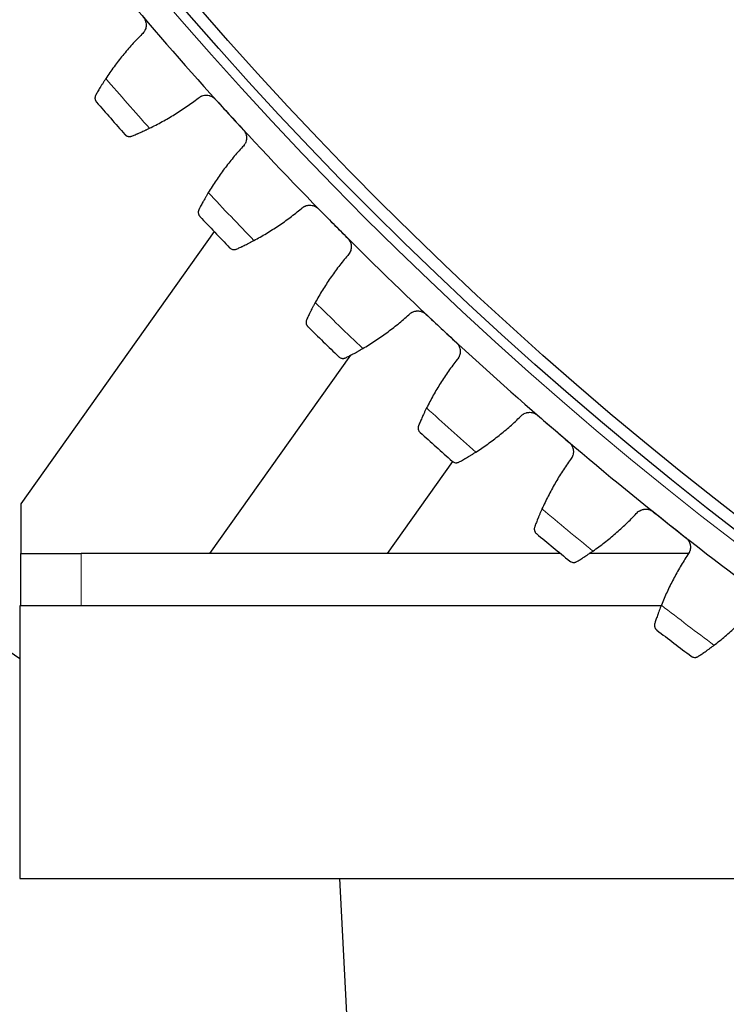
# Model space of a CAD drawing. Header units: inches. Extents: x 0 to 20790, y -12 to 14700.
# Tile 205 of 256: x 9545 to 9662, y 4053 to 4216. Entities that reach past the tile are written whole.
import ezdxf

# ---------------------------------------------------------------- set-up
doc = ezdxf.new("R2010")
doc.units = ezdxf.units.IN
doc.layers.add('1', color=7, linetype='Continuous', true_color=0xffffff)
doc.layers.add('254', color=7, linetype='Continuous', true_color=0xffffff)
doc.styles.add('latin_extended', font='simplex.shx')
doc.dimstyles.get("Standard").update_dxf_attribs({"dimtxt": 0.18, "dimasz": 0.18, "dimexe": 0.18, "dimexo": 0.0625, "dimgap": 0.09, "dimtad": 0, "dimtih": 1, "dimtoh": 1, "dimdec": 4, "dimzin": 0, "dimdsep": 46, "dimtxsty": 'Standard', "dimcen": 0.09, "dimadec": 0, "dimazin": 0, "dimtfac": 1, "dimtdec": 4, "dimtofl": 0, "dimtmove": 0, "dimatfit": 3, "dimfxl": 1, "dimtolj": 1, "dimtzin": 0, "dimarcsym": 0})

# ---------------------------------------------------------------- blocks, each defined once
blk = doc.blocks.new('_U9')
at = {"layer": '254', "color": 3, "linetype": 'Continuous', "lineweight": 13, "transparency": 16777216}
for p, q in [((10531.31, 4061.3), (10531.31, 3080.8)), ((9545.31, 4038.8), (9545.31, 3080.8)), ((9667.81, 3115.8), (10408.81, 3115.8))]:
    blk.add_line(p, q, dxfattribs=at)
at = {"layer": '254', "color": 3, "transparency": 16777216}
for points in [[(9667.81, 3136.21), (9667.81, 3095.38), (9545.31, 3115.8)], [(10408.81, 3095.38), (10408.81, 3136.21), (10531.31, 3115.8)]]:
    blk.add_solid(points, dxfattribs=at)
at = {"layer": 'Defpoints', "color": 0, "transparency": 16777216}
for p in [(10531.31, 4096.3), (9545.31, 4073.8), (10531.31, 3115.8)]:
    blk.add_point(p, dxfattribs=at)
at = {"layer": '254', "color": 2, "lineweight": 13, "transparency": 16777216, "insert": (9883.73, 3299.55), "char_height": 122.5, "attachment_point": 1, "style": 'latin_extended'}
blk.add_mtext('\\A1;986', dxfattribs=at)
blk = doc.blocks.new('_U13')
at = {"layer": '254', "color": 3, "linetype": 'Continuous', "lineweight": 13, "transparency": 16777216}
for p, q in [((10003.31, 4618.8), (8608.64, 4618.8)), ((8643.64, 4496.3), (8643.64, 3588.3)), ((9718.16, 3465.8), (8608.64, 3465.8))]:
    blk.add_line(p, q, dxfattribs=at)
at = {"layer": '254', "color": 3, "transparency": 16777216}
for points in [[(8664.06, 4496.3), (8623.22, 4496.3), (8643.64, 4618.8)], [(8623.22, 3588.3), (8664.06, 3588.3), (8643.64, 3465.8)]]:
    blk.add_solid(points, dxfattribs=at)
at = {"layer": 'Defpoints', "color": 0, "transparency": 16777216}
for p in [(10038.31, 4618.8), (8643.64, 3465.8), (9753.16, 3465.8)]:
    blk.add_point(p, dxfattribs=at)
at = {"layer": '254', "color": 2, "lineweight": 13, "transparency": 16777216, "insert": (8459.89, 3849.8), "char_height": 122.5, "attachment_point": 1, "rotation": 90, "style": 'latin_extended'}
blk.add_mtext('\\A1;1153', dxfattribs=at)

msp = doc.modelspace()

# ---------------------------------------------------------------- linework, layer by layer
at = {"layer": '1', "color": 2, "linetype": 'Continuous', "lineweight": 25}
for p, q in [((9577.409, 4180.545), (9545.47, 4135.602)), ((9599.898, 4160.146), (9576.646, 4127.428)), ((9605.957, 4127.428), (9616.768, 4142.621)), ((9545.47, 4135.602), (9545.47, 4127.406)), ((9545.47, 4127.406), (9555.47, 4127.406)), ((9545.47, 4118.796), (9545.47, 4127.406)), ((9634.546, 4127.406), (9555.47, 4127.406)), ((9605.957, 4127.428), (9576.646, 4127.428)), ((9634.515, 4127.428), (9605.957, 4127.428)), ((9655.647, 4127.406), (9639.27, 4127.406)), ((9655.654, 4127.428), (9639.3, 4127.428)), ((9545.311, 4110.059), (9532.358, 4118.795)), ((9651.135, 4118.796), (9545.31, 4118.796)), ((9545.31, 4118.796), (9545.31, 4073.796)), ((9545.31, 4073.796), (9713.284, 4073.796)), ((9598.06, 4073.796), (9625.971, 3539.229))]:
    msp.add_line(p, q, dxfattribs=at)
at = {"layer": '1', "color": 110, "linetype": 'Continuous', "lineweight": 13}
msp.add_line((9555.47, 4127.406), (9555.47, 4118.796), dxfattribs=at)
for radius in [616.6, 458.862]:
    msp.add_circle((10038.31, 4618.796), radius, dxfattribs=at)
at = {"layer": '1', "color": 2, "linetype": 'Continuous', "lineweight": 25}
for radius in [615, 613, 461, 460, 458.594]:
    msp.add_circle((10038.31, 4618.796), radius, dxfattribs=at)
for radius, start, end in [(621, 220.127389, 222.420382), (636, 220.95296, 221.594811), (621, 222.420382, 224.713376), (636, 223.245954, 223.887804), (621, 224.713376, 227.006369), (636, 225.538947, 226.180798), (621, 227.006369, 229.299363), (621, 229.299363, 231.592357), (636, 227.831941, 228.473792), (621, 231.592357, 233.88535), (636, 230.124935, 230.766785), (636, 232.417928, 233.059779)]:
    msp.add_arc((10038.31, 4618.796), radius, start, end, dxfattribs=at)
at = {"layer": '1', "color": 110, "linetype": 'Continuous', "lineweight": 13}
for start, end in [(220.779525, 221.768246), (223.072518, 224.06124), (225.365512, 226.354233), (227.658506, 228.647227), (229.951499, 230.94022), (232.244493, 233.233214)]:
    msp.add_arc((10038.31, 4618.796), 632.294, start, end, dxfattribs=at)
at = {"layer": '1', "color": 2, "linetype": 'Continuous', "lineweight": 25}
for points, knots in [([(9565.7, 4215.941), (9565.743, 4215.89), (9565.823, 4215.784), (9565.927, 4215.616), (9565.984, 4215.497), (9566.023, 4215.406), (9566.036, 4215.375), (9566.059, 4215.313), (9566.069, 4215.281), (9566.119, 4215.124), (9566.145, 4214.996), (9566.163, 4214.833), (9566.165, 4214.801), (9566.168, 4214.751), (9566.169, 4214.735), (9566.17, 4214.702), (9566.172, 4214.62), (9566.166, 4214.474), (9566.148, 4214.346), (9566.124, 4214.219), (9566.109, 4214.155), (9566.055, 4213.968), (9566.007, 4213.849), (9565.919, 4213.678), (9565.887, 4213.623), (9565.834, 4213.541), (9565.816, 4213.515), (9565.779, 4213.462), (9565.759, 4213.436), (9565.66, 4213.31), (9565.571, 4213.218), (9565.473, 4213.134)], [0, 0, 0, 0, 0.0625, 0.125, 0.1875, 0.1875, 0.21875, 0.21875, 0.25, 0.25, 0.375, 0.375, 0.40625, 0.40625, 0.421875, 0.421875, 0.4375, 0.5, 0.5625, 0.5625, 0.625, 0.625, 0.75, 0.75, 0.8125, 0.8125, 0.84375, 0.84375, 0.875, 0.875, 1, 1, 1, 1]), ([(9559.519, 4205.814), (9559.428, 4205.675), (9559.34, 4205.54), (9559.168, 4205.272), (9559.001, 4205.01), (9558.844, 4204.756), (9558.729, 4204.57), (9558.692, 4204.508), (9558.636, 4204.417), (9558.618, 4204.387), (9558.582, 4204.327), (9558.564, 4204.297), (9558.475, 4204.15), (9558.341, 4203.924), (9558.219, 4203.717), (9558.104, 4203.518), (9558.049, 4203.424), (9557.985, 4203.312), (9557.973, 4203.29), (9557.948, 4203.246), (9557.912, 4203.182), (9557.878, 4203.122), (9557.856, 4203.083)], [0, 0, 0, 0, 0.125, 0.125, 0.25, 0.375, 0.375, 0.4375, 0.4375, 0.46875, 0.46875, 0.5, 0.5, 0.625, 0.75, 0.75, 0.875, 0.875, 0.90625, 0.90625, 0.9375, 1, 1, 1, 1]), ([(9557.856, 4203.083), (9557.826, 4203.03), (9557.802, 4202.977), (9557.765, 4202.87), (9557.752, 4202.817), (9557.733, 4202.712), (9557.728, 4202.66), (9557.727, 4202.557), (9557.73, 4202.506), (9557.744, 4202.406), (9557.754, 4202.358), (9557.782, 4202.265), (9557.799, 4202.219), (9557.838, 4202.132), (9557.861, 4202.091), (9557.9, 4202.031), (9557.92, 4202.002), (9557.946, 4201.969), (9557.959, 4201.953), (9557.965, 4201.946), (9557.968, 4201.942), (9557.97, 4201.939), (9557.972, 4201.937)], [0, 0, 0, 0, 0.125, 0.125, 0.25, 0.25, 0.375, 0.375, 0.5, 0.5, 0.625, 0.625, 0.75, 0.75, 0.875, 0.875, 0.9375, 0.96875, 0.984375, 0.9921875, 0.9921875, 1, 1, 1, 1]), ([(9574.747, 4202.568), (9574.843, 4202.654), (9574.946, 4202.73), (9575.11, 4202.828), (9575.166, 4202.858), (9575.253, 4202.899), (9575.283, 4202.913), (9575.342, 4202.937), (9575.373, 4202.949), (9575.524, 4203.004), (9575.648, 4203.036), (9575.839, 4203.066), (9575.904, 4203.073), (9576.001, 4203.078), (9576.034, 4203.079), (9576.099, 4203.08), (9576.132, 4203.079), (9576.294, 4203.073), (9576.423, 4203.055), (9576.582, 4203.017), (9576.613, 4203.008), (9576.677, 4202.99), (9576.708, 4202.98), (9576.802, 4202.947), (9576.863, 4202.923), (9577.041, 4202.84), (9577.155, 4202.774), (9577.289, 4202.676), (9577.316, 4202.655), (9577.368, 4202.613), (9577.393, 4202.592), (9577.467, 4202.525), (9577.515, 4202.478), (9577.56, 4202.429)], [0, 0, 0, 0, 0.125, 0.125, 0.1875, 0.1875, 0.21875, 0.21875, 0.25, 0.25, 0.375, 0.375, 0.4375, 0.4375, 0.46875, 0.46875, 0.5, 0.5, 0.625, 0.625, 0.65625, 0.65625, 0.6875, 0.6875, 0.75, 0.75, 0.875, 0.875, 0.90625, 0.90625, 0.9375, 0.9375, 1, 1, 1, 1]), ([(9562.672, 4196.582), (9562.673, 4196.581), (9562.674, 4196.58), (9562.676, 4196.578), (9562.677, 4196.577), (9562.68, 4196.574), (9562.686, 4196.567), (9562.7, 4196.552), (9562.729, 4196.522), (9562.756, 4196.499), (9562.81, 4196.453), (9562.848, 4196.425), (9562.969, 4196.349), (9563.058, 4196.309), (9563.201, 4196.269), (9563.251, 4196.259), (9563.327, 4196.25), (9563.353, 4196.248), (9563.406, 4196.246), (9563.433, 4196.246), (9563.514, 4196.249), (9563.569, 4196.256), (9563.681, 4196.279), (9563.737, 4196.296), (9563.793, 4196.319)], [0, 0, 0, 0, 0.0039062, 0.0039062, 0.0078125, 0.0078125, 0.015625, 0.03125, 0.0625, 0.125, 0.125, 0.25, 0.25, 0.5, 0.5, 0.625, 0.625, 0.6875, 0.6875, 0.75, 0.75, 0.875, 0.875, 1, 1, 1, 1]), ([(9563.793, 4196.319), (9563.876, 4196.352), (9563.964, 4196.388), (9564.153, 4196.465), (9564.353, 4196.548), (9564.575, 4196.641), (9564.721, 4196.704), (9564.75, 4196.716), (9564.81, 4196.742), (9564.84, 4196.755), (9564.932, 4196.794), (9564.994, 4196.821), (9565.182, 4196.903), (9565.311, 4196.96), (9565.575, 4197.079), (9565.711, 4197.14), (9565.919, 4197.236), (9565.989, 4197.268), (9566.096, 4197.318), (9566.131, 4197.335), (9566.203, 4197.368), (9566.239, 4197.385), (9566.421, 4197.471), (9566.568, 4197.541), (9566.716, 4197.613)], [0, 0, 0, 0, 0.125, 0.125, 0.25, 0.375, 0.375, 0.40625, 0.40625, 0.4375, 0.4375, 0.5, 0.5, 0.625, 0.625, 0.75, 0.75, 0.8125, 0.8125, 0.84375, 0.84375, 0.875, 0.875, 1, 1, 1, 1]), ([(9582.196, 4197.355), (9582.242, 4197.305), (9582.326, 4197.203), (9582.436, 4197.039), (9582.499, 4196.923), (9582.541, 4196.833), (9582.555, 4196.802), (9582.58, 4196.741), (9582.592, 4196.71), (9582.647, 4196.555), (9582.679, 4196.428), (9582.703, 4196.266), (9582.707, 4196.234), (9582.712, 4196.185), (9582.713, 4196.168), (9582.716, 4196.135), (9582.721, 4196.054), (9582.721, 4195.907), (9582.708, 4195.779), (9582.689, 4195.651), (9582.677, 4195.587), (9582.63, 4195.397), (9582.587, 4195.276), (9582.506, 4195.102), (9582.476, 4195.045), (9582.427, 4194.962), (9582.41, 4194.935), (9582.374, 4194.881), (9582.356, 4194.855), (9582.261, 4194.725), (9582.176, 4194.629), (9582.082, 4194.541)], [0, 0, 0, 0, 0.0625, 0.125, 0.1875, 0.1875, 0.21875, 0.21875, 0.25, 0.25, 0.375, 0.375, 0.40625, 0.40625, 0.421875, 0.421875, 0.4375, 0.5, 0.5625, 0.5625, 0.625, 0.625, 0.75, 0.75, 0.8125, 0.8125, 0.84375, 0.84375, 0.875, 0.875, 1, 1, 1, 1]), ([(9576.425, 4186.988), (9576.34, 4186.846), (9576.258, 4186.707), (9576.097, 4186.433), (9575.941, 4186.164), (9575.794, 4185.905), (9575.686, 4185.714), (9575.651, 4185.651), (9575.599, 4185.557), (9575.582, 4185.526), (9575.548, 4185.465), (9575.532, 4185.435), (9575.449, 4185.284), (9575.324, 4185.053), (9575.211, 4184.841), (9575.103, 4184.638), (9575.053, 4184.541), (9574.993, 4184.427), (9574.982, 4184.404), (9574.959, 4184.36), (9574.925, 4184.295), (9574.893, 4184.233), (9574.873, 4184.193)], [0, 0, 0, 0, 0.125, 0.125, 0.25, 0.375, 0.375, 0.4375, 0.4375, 0.46875, 0.46875, 0.5, 0.5, 0.625, 0.75, 0.75, 0.875, 0.875, 0.90625, 0.90625, 0.9375, 1, 1, 1, 1]), ([(9591.772, 4184.354), (9591.864, 4184.444), (9591.964, 4184.524), (9592.124, 4184.628), (9592.179, 4184.661), (9592.264, 4184.706), (9592.293, 4184.72), (9592.351, 4184.747), (9592.381, 4184.76), (9592.53, 4184.821), (9592.653, 4184.858), (9592.843, 4184.895), (9592.907, 4184.905), (9593.004, 4184.914), (9593.037, 4184.917), (9593.102, 4184.92), (9593.134, 4184.921), (9593.297, 4184.92), (9593.426, 4184.908), (9593.586, 4184.876), (9593.619, 4184.869), (9593.682, 4184.853), (9593.714, 4184.844), (9593.809, 4184.815), (9593.871, 4184.793), (9594.053, 4184.718), (9594.169, 4184.656), (9594.307, 4184.563), (9594.335, 4184.544), (9594.388, 4184.504), (9594.414, 4184.484), (9594.491, 4184.42), (9594.54, 4184.375), (9594.587, 4184.328)], [0, 0, 0, 0, 0.125, 0.125, 0.1875, 0.1875, 0.21875, 0.21875, 0.25, 0.25, 0.375, 0.375, 0.4375, 0.4375, 0.46875, 0.46875, 0.5, 0.5, 0.625, 0.625, 0.65625, 0.65625, 0.6875, 0.6875, 0.75, 0.75, 0.875, 0.875, 0.90625, 0.90625, 0.9375, 0.9375, 1, 1, 1, 1]), ([(9574.873, 4184.193), (9574.846, 4184.139), (9574.824, 4184.085), (9574.791, 4183.977), (9574.779, 4183.923), (9574.765, 4183.817), (9574.763, 4183.765), (9574.765, 4183.662), (9574.77, 4183.611), (9574.788, 4183.512), (9574.8, 4183.465), (9574.832, 4183.372), (9574.85, 4183.328), (9574.894, 4183.243), (9574.918, 4183.202), (9574.959, 4183.144), (9574.981, 4183.115), (9575.007, 4183.084), (9575.021, 4183.068), (9575.027, 4183.061), (9575.031, 4183.057), (9575.033, 4183.055), (9575.035, 4183.053)], [0, 0, 0, 0, 0.125, 0.125, 0.25, 0.25, 0.375, 0.375, 0.5, 0.5, 0.625, 0.625, 0.75, 0.75, 0.875, 0.875, 0.9375, 0.96875, 0.984375, 0.9921875, 0.9921875, 1, 1, 1, 1]), ([(9581.076, 4177.672), (9581.157, 4177.708), (9581.244, 4177.748), (9581.43, 4177.832), (9581.626, 4177.923), (9581.845, 4178.025), (9581.988, 4178.093), (9582.017, 4178.107), (9582.075, 4178.135), (9582.105, 4178.149), (9582.195, 4178.193), (9582.256, 4178.222), (9582.44, 4178.312), (9582.567, 4178.374), (9582.826, 4178.503), (9582.959, 4178.569), (9583.164, 4178.673), (9583.232, 4178.709), (9583.337, 4178.762), (9583.372, 4178.781), (9583.442, 4178.817), (9583.478, 4178.835), (9583.656, 4178.928), (9583.8, 4179.004), (9583.945, 4179.082)], [0, 0, 0, 0, 0.125, 0.125, 0.25, 0.375, 0.375, 0.40625, 0.40625, 0.4375, 0.4375, 0.5, 0.5, 0.625, 0.625, 0.75, 0.75, 0.8125, 0.8125, 0.84375, 0.84375, 0.875, 0.875, 1, 1, 1, 1]), ([(9599.423, 4179.443), (9599.47, 4179.396), (9599.559, 4179.297), (9599.675, 4179.137), (9599.742, 4179.024), (9599.789, 4178.936), (9599.803, 4178.906), (9599.831, 4178.845), (9599.844, 4178.815), (9599.906, 4178.662), (9599.943, 4178.537), (9599.973, 4178.376), (9599.979, 4178.344), (9599.985, 4178.295), (9599.987, 4178.278), (9599.991, 4178.246), (9599.999, 4178.164), (9600.005, 4178.018), (9599.998, 4177.889), (9599.984, 4177.76), (9599.974, 4177.696), (9599.935, 4177.505), (9599.897, 4177.382), (9599.822, 4177.205), (9599.795, 4177.147), (9599.749, 4177.062), (9599.733, 4177.034), (9599.7, 4176.979), (9599.683, 4176.951), (9599.594, 4176.818), (9599.512, 4176.719), (9599.422, 4176.627)], [0, 0, 0, 0, 0.0625, 0.125, 0.1875, 0.1875, 0.21875, 0.21875, 0.25, 0.25, 0.375, 0.375, 0.40625, 0.40625, 0.421875, 0.421875, 0.4375, 0.5, 0.5625, 0.5625, 0.625, 0.625, 0.75, 0.75, 0.8125, 0.8125, 0.84375, 0.84375, 0.875, 0.875, 1, 1, 1, 1]), ([(9579.946, 4177.89), (9579.947, 4177.889), (9579.948, 4177.888), (9579.95, 4177.886), (9579.951, 4177.885), (9579.954, 4177.882), (9579.96, 4177.876), (9579.975, 4177.861), (9580.005, 4177.833), (9580.032, 4177.81), (9580.088, 4177.766), (9580.128, 4177.74), (9580.252, 4177.669), (9580.342, 4177.633), (9580.487, 4177.599), (9580.537, 4177.591), (9580.614, 4177.585), (9580.64, 4177.584), (9580.693, 4177.584), (9580.719, 4177.585), (9580.8, 4177.591), (9580.855, 4177.6), (9580.965, 4177.628), (9581.021, 4177.647), (9581.076, 4177.672)], [0, 0, 0, 0, 0.0039063, 0.0039063, 0.0078125, 0.0078125, 0.015625, 0.03125, 0.0625, 0.125, 0.125, 0.25, 0.25, 0.5, 0.5, 0.625, 0.625, 0.6875, 0.6875, 0.75, 0.75, 0.875, 0.875, 1, 1, 1, 1]), ([(9594.072, 4168.854), (9593.992, 4168.709), (9593.915, 4168.566), (9593.766, 4168.286), (9593.62, 4168.011), (9593.484, 4167.746), (9593.384, 4167.551), (9593.352, 4167.487), (9593.304, 4167.391), (9593.288, 4167.36), (9593.256, 4167.297), (9593.241, 4167.266), (9593.165, 4167.113), (9593.048, 4166.877), (9592.944, 4166.66), (9592.845, 4166.453), (9592.798, 4166.354), (9592.743, 4166.237), (9592.733, 4166.214), (9592.712, 4166.169), (9592.68, 4166.103), (9592.651, 4166.04), (9592.633, 4165.999)], [0, 0, 0, 0, 0.125, 0.125, 0.25, 0.375, 0.375, 0.4375, 0.4375, 0.46875, 0.46875, 0.5, 0.5, 0.625, 0.75, 0.75, 0.875, 0.875, 0.90625, 0.90625, 0.9375, 1, 1, 1, 1]), ([(9609.511, 4166.836), (9609.6, 4166.93), (9609.696, 4167.013), (9609.852, 4167.124), (9609.906, 4167.159), (9609.989, 4167.207), (9610.017, 4167.223), (9610.075, 4167.252), (9610.104, 4167.266), (9610.251, 4167.333), (9610.372, 4167.375), (9610.56, 4167.42), (9610.623, 4167.432), (9610.72, 4167.445), (9610.753, 4167.449), (9610.818, 4167.455), (9610.85, 4167.457), (9611.012, 4167.463), (9611.142, 4167.456), (9611.304, 4167.43), (9611.336, 4167.424), (9611.4, 4167.411), (9611.433, 4167.404), (9611.529, 4167.379), (9611.591, 4167.359), (9611.776, 4167.291), (9611.894, 4167.234), (9612.036, 4167.147), (9612.064, 4167.129), (9612.119, 4167.091), (9612.146, 4167.071), (9612.226, 4167.011), (9612.277, 4166.968), (9612.326, 4166.922)], [0, 0, 0, 0, 0.125, 0.125, 0.1875, 0.1875, 0.21875, 0.21875, 0.25, 0.25, 0.375, 0.375, 0.4375, 0.4375, 0.46875, 0.46875, 0.5, 0.5, 0.625, 0.625, 0.65625, 0.65625, 0.6875, 0.6875, 0.75, 0.75, 0.875, 0.875, 0.90625, 0.90625, 0.9375, 0.9375, 1, 1, 1, 1]), ([(9592.633, 4165.999), (9592.607, 4165.944), (9592.588, 4165.889), (9592.559, 4165.78), (9592.55, 4165.726), (9592.54, 4165.619), (9592.539, 4165.567), (9592.546, 4165.464), (9592.553, 4165.414), (9592.575, 4165.316), (9592.589, 4165.268), (9592.624, 4165.177), (9592.644, 4165.134), (9592.691, 4165.05), (9592.717, 4165.01), (9592.76, 4164.954), (9592.783, 4164.926), (9592.811, 4164.896), (9592.825, 4164.881), (9592.832, 4164.875), (9592.836, 4164.87), (9592.838, 4164.868), (9592.84, 4164.866)], [0, 0, 0, 0, 0.125, 0.125, 0.25, 0.25, 0.375, 0.375, 0.5, 0.5, 0.625, 0.625, 0.75, 0.75, 0.875, 0.875, 0.9375, 0.96875, 0.984375, 0.9921875, 0.9921875, 1, 1, 1, 1]), ([(9617.353, 4162.235), (9617.402, 4162.19), (9617.494, 4162.094), (9617.617, 4161.94), (9617.689, 4161.829), (9617.738, 4161.743), (9617.754, 4161.713), (9617.785, 4161.654), (9617.799, 4161.625), (9617.867, 4161.475), (9617.908, 4161.351), (9617.945, 4161.191), (9617.952, 4161.159), (9617.961, 4161.11), (9617.963, 4161.094), (9617.968, 4161.062), (9617.98, 4160.98), (9617.992, 4160.834), (9617.989, 4160.705), (9617.981, 4160.576), (9617.973, 4160.512), (9617.942, 4160.319), (9617.908, 4160.195), (9617.841, 4160.015), (9617.816, 4159.956), (9617.774, 4159.869), (9617.759, 4159.84), (9617.728, 4159.784), (9617.712, 4159.756), (9617.628, 4159.619), (9617.551, 4159.516), (9617.464, 4159.421)], [0, 0, 0, 0, 0.0625, 0.125, 0.1875, 0.1875, 0.21875, 0.21875, 0.25, 0.25, 0.375, 0.375, 0.40625, 0.40625, 0.421875, 0.421875, 0.4375, 0.5, 0.5625, 0.5625, 0.625, 0.625, 0.75, 0.75, 0.8125, 0.8125, 0.84375, 0.84375, 0.875, 0.875, 1, 1, 1, 1]), ([(9599.092, 4159.731), (9599.171, 4159.771), (9599.257, 4159.814), (9599.438, 4159.906), (9599.631, 4160.004), (9599.845, 4160.115), (9599.985, 4160.189), (9600.014, 4160.204), (9600.071, 4160.234), (9600.1, 4160.25), (9600.188, 4160.296), (9600.248, 4160.328), (9600.429, 4160.425), (9600.553, 4160.492), (9600.807, 4160.631), (9600.937, 4160.704), (9601.137, 4160.816), (9601.205, 4160.854), (9601.307, 4160.911), (9601.341, 4160.931), (9601.41, 4160.97), (9601.445, 4160.99), (9601.619, 4161.09), (9601.759, 4161.172), (9601.902, 4161.255)], [0, 0, 0, 0, 0.125, 0.125, 0.25, 0.375, 0.375, 0.40625, 0.40625, 0.4375, 0.4375, 0.5, 0.5, 0.625, 0.625, 0.75, 0.75, 0.8125, 0.8125, 0.84375, 0.84375, 0.875, 0.875, 1, 1, 1, 1]), ([(9597.953, 4159.905), (9597.954, 4159.904), (9597.955, 4159.903), (9597.957, 4159.9), (9597.958, 4159.899), (9597.962, 4159.896), (9597.968, 4159.89), (9597.983, 4159.876), (9598.015, 4159.849), (9598.043, 4159.828), (9598.101, 4159.786), (9598.141, 4159.761), (9598.268, 4159.695), (9598.359, 4159.663), (9598.505, 4159.635), (9598.556, 4159.629), (9598.633, 4159.626), (9598.659, 4159.626), (9598.712, 4159.628), (9598.739, 4159.63), (9598.819, 4159.64), (9598.874, 4159.651), (9598.983, 4159.683), (9599.037, 4159.704), (9599.092, 4159.731)], [0, 0, 0, 0, 0.0039063, 0.0039063, 0.0078125, 0.0078125, 0.015625, 0.03125, 0.0625, 0.125, 0.125, 0.25, 0.25, 0.5, 0.5, 0.625, 0.625, 0.6875, 0.6875, 0.75, 0.75, 0.875, 0.875, 1, 1, 1, 1]), ([(9612.429, 4151.44), (9612.356, 4151.292), (9612.285, 4151.147), (9612.146, 4150.861), (9612.012, 4150.58), (9611.886, 4150.31), (9611.795, 4150.111), (9611.765, 4150.045), (9611.721, 4149.948), (9611.706, 4149.916), (9611.677, 4149.852), (9611.663, 4149.821), (9611.593, 4149.664), (9611.486, 4149.424), (9611.39, 4149.203), (9611.3, 4148.992), (9611.257, 4148.892), (9611.207, 4148.773), (9611.197, 4148.749), (9611.178, 4148.703), (9611.149, 4148.636), (9611.123, 4148.572), (9611.106, 4148.53)], [0, 0, 0, 0, 0.125, 0.125, 0.25, 0.375, 0.375, 0.4375, 0.4375, 0.46875, 0.46875, 0.5, 0.5, 0.625, 0.75, 0.75, 0.875, 0.875, 0.90625, 0.90625, 0.9375, 1, 1, 1, 1]), ([(9627.937, 4150.042), (9628.022, 4150.139), (9628.115, 4150.226), (9628.266, 4150.344), (9628.318, 4150.38), (9628.4, 4150.432), (9628.427, 4150.448), (9628.484, 4150.48), (9628.512, 4150.496), (9628.656, 4150.568), (9628.776, 4150.615), (9628.962, 4150.667), (9629.025, 4150.682), (9629.121, 4150.699), (9629.153, 4150.704), (9629.218, 4150.712), (9629.25, 4150.716), (9629.412, 4150.728), (9629.542, 4150.726), (9629.704, 4150.707), (9629.737, 4150.703), (9629.802, 4150.692), (9629.835, 4150.686), (9629.931, 4150.665), (9629.995, 4150.648), (9630.182, 4150.587), (9630.303, 4150.535), (9630.448, 4150.453), (9630.477, 4150.436), (9630.533, 4150.401), (9630.561, 4150.382), (9630.643, 4150.325), (9630.695, 4150.284), (9630.746, 4150.241)], [0, 0, 0, 0, 0.125, 0.125, 0.1875, 0.1875, 0.21875, 0.21875, 0.25, 0.25, 0.375, 0.375, 0.4375, 0.4375, 0.46875, 0.46875, 0.5, 0.5, 0.625, 0.625, 0.65625, 0.65625, 0.6875, 0.6875, 0.75, 0.75, 0.875, 0.875, 0.90625, 0.90625, 0.9375, 0.9375, 1, 1, 1, 1]), ([(9611.106, 4148.53), (9611.082, 4148.474), (9611.065, 4148.418), (9611.041, 4148.308), (9611.034, 4148.254), (9611.028, 4148.147), (9611.03, 4148.095), (9611.04, 4147.992), (9611.05, 4147.942), (9611.075, 4147.845), (9611.091, 4147.798), (9611.13, 4147.709), (9611.152, 4147.666), (9611.202, 4147.585), (9611.23, 4147.546), (9611.275, 4147.491), (9611.299, 4147.465), (9611.328, 4147.435), (9611.343, 4147.421), (9611.35, 4147.415), (9611.354, 4147.411), (9611.356, 4147.409), (9611.358, 4147.407)], [0, 0, 0, 0, 0.125, 0.125, 0.25, 0.25, 0.375, 0.375, 0.5, 0.5, 0.625, 0.625, 0.75, 0.75, 0.875, 0.875, 0.9375, 0.96875, 0.984375, 0.9921875, 0.9921875, 1, 1, 1, 1]), ([(9635.957, 4145.758), (9636.008, 4145.715), (9636.104, 4145.623), (9636.233, 4145.474), (9636.309, 4145.366), (9636.362, 4145.282), (9636.379, 4145.253), (9636.411, 4145.195), (9636.427, 4145.166), (9636.501, 4145.019), (9636.547, 4144.897), (9636.59, 4144.739), (9636.598, 4144.707), (9636.609, 4144.659), (9636.612, 4144.643), (9636.619, 4144.61), (9636.634, 4144.53), (9636.651, 4144.384), (9636.654, 4144.255), (9636.651, 4144.126), (9636.646, 4144.061), (9636.622, 4143.867), (9636.593, 4143.742), (9636.534, 4143.559), (9636.511, 4143.499), (9636.472, 4143.411), (9636.459, 4143.382), (9636.43, 4143.324), (9636.415, 4143.296), (9636.337, 4143.155), (9636.264, 4143.05), (9636.18, 4142.951)], [0, 0, 0, 0, 0.0625, 0.125, 0.1875, 0.1875, 0.21875, 0.21875, 0.25, 0.25, 0.375, 0.375, 0.40625, 0.40625, 0.421875, 0.421875, 0.4375, 0.5, 0.5625, 0.5625, 0.625, 0.625, 0.75, 0.75, 0.8125, 0.8125, 0.84375, 0.84375, 0.875, 0.875, 1, 1, 1, 1]), ([(9616.666, 4142.653), (9616.667, 4142.653), (9616.668, 4142.652), (9616.67, 4142.65), (9616.671, 4142.649), (9616.675, 4142.646), (9616.681, 4142.64), (9616.697, 4142.627), (9616.73, 4142.601), (9616.759, 4142.58), (9616.818, 4142.541), (9616.859, 4142.518), (9616.989, 4142.457), (9617.081, 4142.428), (9617.228, 4142.406), (9617.279, 4142.402), (9617.356, 4142.402), (9617.382, 4142.403), (9617.435, 4142.407), (9617.462, 4142.411), (9617.542, 4142.424), (9617.596, 4142.437), (9617.703, 4142.473), (9617.757, 4142.497), (9617.81, 4142.526)], [0, 0, 0, 0, 0.0039062, 0.0039062, 0.0078125, 0.0078125, 0.015625, 0.03125, 0.0625, 0.125, 0.125, 0.25, 0.25, 0.5, 0.5, 0.625, 0.625, 0.6875, 0.6875, 0.75, 0.75, 0.875, 0.875, 1, 1, 1, 1]), ([(9617.81, 4142.526), (9617.888, 4142.569), (9617.972, 4142.615), (9618.15, 4142.714), (9618.339, 4142.82), (9618.548, 4142.94), (9618.685, 4143.019), (9618.713, 4143.035), (9618.769, 4143.068), (9618.798, 4143.084), (9618.884, 4143.134), (9618.942, 4143.168), (9619.119, 4143.273), (9619.24, 4143.345), (9619.488, 4143.494), (9619.616, 4143.571), (9619.811, 4143.691), (9619.877, 4143.732), (9619.977, 4143.794), (9620.01, 4143.815), (9620.077, 4143.857), (9620.111, 4143.878), (9620.281, 4143.985), (9620.418, 4144.072), (9620.557, 4144.161)], [0, 0, 0, 0, 0.125, 0.125, 0.25, 0.375, 0.375, 0.40625, 0.40625, 0.4375, 0.4375, 0.5, 0.5, 0.625, 0.625, 0.75, 0.75, 0.8125, 0.8125, 0.84375, 0.84375, 0.875, 0.875, 1, 1, 1, 1]), ([(9631.469, 4134.775), (9631.402, 4134.624), (9631.336, 4134.476), (9631.209, 4134.185), (9631.087, 4133.899), (9630.972, 4133.624), (9630.888, 4133.422), (9630.861, 4133.355), (9630.821, 4133.256), (9630.807, 4133.223), (9630.781, 4133.158), (9630.768, 4133.126), (9630.704, 4132.967), (9630.607, 4132.722), (9630.52, 4132.498), (9630.438, 4132.284), (9630.4, 4132.182), (9630.354, 4132.061), (9630.345, 4132.037), (9630.328, 4131.99), (9630.302, 4131.922), (9630.278, 4131.856), (9630.263, 4131.815)], [0, 0, 0, 0, 0.125, 0.125, 0.25, 0.375, 0.375, 0.4375, 0.4375, 0.46875, 0.46875, 0.5, 0.5, 0.625, 0.75, 0.75, 0.875, 0.875, 0.90625, 0.90625, 0.9375, 1, 1, 1, 1]), ([(9647.02, 4133.998), (9647.101, 4134.099), (9647.191, 4134.19), (9647.337, 4134.313), (9647.388, 4134.352), (9647.467, 4134.407), (9647.494, 4134.424), (9647.549, 4134.458), (9647.577, 4134.475), (9647.718, 4134.553), (9647.835, 4134.604), (9648.019, 4134.664), (9648.081, 4134.681), (9648.177, 4134.702), (9648.209, 4134.708), (9648.273, 4134.719), (9648.306, 4134.724), (9648.467, 4134.743), (9648.597, 4134.746), (9648.76, 4134.734), (9648.792, 4134.731), (9648.858, 4134.723), (9648.891, 4134.718), (9648.988, 4134.701), (9649.052, 4134.686), (9649.242, 4134.633), (9649.364, 4134.585), (9649.513, 4134.51), (9649.542, 4134.494), (9649.6, 4134.461), (9649.628, 4134.444), (9649.712, 4134.39), (9649.767, 4134.351), (9649.819, 4134.309)], [0, 0, 0, 0, 0.125, 0.125, 0.1875, 0.1875, 0.21875, 0.21875, 0.25, 0.25, 0.375, 0.375, 0.4375, 0.4375, 0.46875, 0.46875, 0.5, 0.5, 0.625, 0.625, 0.65625, 0.65625, 0.6875, 0.6875, 0.75, 0.75, 0.875, 0.875, 0.90625, 0.90625, 0.9375, 0.9375, 1, 1, 1, 1]), ([(9630.263, 4131.815), (9630.242, 4131.758), (9630.227, 4131.701), (9630.207, 4131.59), (9630.202, 4131.536), (9630.201, 4131.429), (9630.204, 4131.376), (9630.219, 4131.274), (9630.231, 4131.225), (9630.26, 4131.129), (9630.278, 4131.083), (9630.32, 4130.995), (9630.344, 4130.953), (9630.397, 4130.873), (9630.426, 4130.836), (9630.474, 4130.783), (9630.499, 4130.757), (9630.529, 4130.729), (9630.545, 4130.715), (9630.551, 4130.71), (9630.556, 4130.706), (9630.558, 4130.704), (9630.56, 4130.702)], [0, 0, 0, 0, 0.125, 0.125, 0.25, 0.25, 0.375, 0.375, 0.5, 0.5, 0.625, 0.625, 0.75, 0.75, 0.875, 0.875, 0.9375, 0.96875, 0.984375, 0.9921875, 0.9921875, 1, 1, 1, 1]), ([(9655.205, 4130.039), (9655.258, 4129.998), (9655.357, 4129.91), (9655.492, 4129.766), (9655.572, 4129.661), (9655.629, 4129.579), (9655.647, 4129.551), (9655.682, 4129.495), (9655.698, 4129.466), (9655.778, 4129.322), (9655.829, 4129.202), (9655.879, 4129.046), (9655.888, 4129.014), (9655.901, 4128.967), (9655.905, 4128.951), (9655.912, 4128.919), (9655.93, 4128.839), (9655.954, 4128.694), (9655.962, 4128.565), (9655.964, 4128.436), (9655.961, 4128.371), (9655.945, 4128.176), (9655.922, 4128.05), (9655.87, 4127.865), (9655.849, 4127.804), (9655.814, 4127.714), (9655.802, 4127.685), (9655.775, 4127.626), (9655.761, 4127.597), (9655.689, 4127.453), (9655.62, 4127.345), (9655.541, 4127.243)], [0, 0, 0, 0, 0.0625, 0.125, 0.1875, 0.1875, 0.21875, 0.21875, 0.25, 0.25, 0.375, 0.375, 0.40625, 0.40625, 0.421875, 0.421875, 0.4375, 0.5, 0.5625, 0.5625, 0.625, 0.625, 0.75, 0.75, 0.8125, 0.8125, 0.84375, 0.84375, 0.875, 0.875, 1, 1, 1, 1]), ([(9637.203, 4126.083), (9637.279, 4126.129), (9637.36, 4126.179), (9637.534, 4126.285), (9637.718, 4126.398), (9637.923, 4126.526), (9638.057, 4126.611), (9638.084, 4126.628), (9638.139, 4126.663), (9638.167, 4126.681), (9638.251, 4126.734), (9638.307, 4126.771), (9638.48, 4126.882), (9638.598, 4126.959), (9638.84, 4127.118), (9638.964, 4127.2), (9639.155, 4127.328), (9639.219, 4127.371), (9639.316, 4127.437), (9639.349, 4127.459), (9639.414, 4127.504), (9639.447, 4127.526), (9639.613, 4127.64), (9639.747, 4127.732), (9639.882, 4127.827)], [0, 0, 0, 0, 0.125, 0.125, 0.25, 0.375, 0.375, 0.40625, 0.40625, 0.4375, 0.4375, 0.5, 0.5, 0.625, 0.625, 0.75, 0.75, 0.8125, 0.8125, 0.84375, 0.84375, 0.875, 0.875, 1, 1, 1, 1]), ([(9636.054, 4126.165), (9636.055, 4126.164), (9636.056, 4126.163), (9636.058, 4126.161), (9636.059, 4126.16), (9636.063, 4126.157), (9636.07, 4126.152), (9636.086, 4126.139), (9636.12, 4126.115), (9636.15, 4126.095), (9636.21, 4126.059), (9636.253, 4126.037), (9636.384, 4125.981), (9636.478, 4125.956), (9636.626, 4125.94), (9636.676, 4125.938), (9636.754, 4125.941), (9636.78, 4125.944), (9636.832, 4125.95), (9636.859, 4125.954), (9636.938, 4125.97), (9636.991, 4125.986), (9637.098, 4126.026), (9637.15, 4126.052), (9637.203, 4126.083)], [0, 0, 0, 0, 0.0039063, 0.0039063, 0.0078125, 0.0078125, 0.015625, 0.03125, 0.0625, 0.125, 0.125, 0.25, 0.25, 0.5, 0.5, 0.625, 0.625, 0.6875, 0.6875, 0.75, 0.75, 0.875, 0.875, 1, 1, 1, 1]), ([(9651.16, 4118.885), (9651.099, 4118.732), (9651.04, 4118.581), (9650.924, 4118.285), (9650.813, 4117.995), (9650.709, 4117.715), (9650.634, 4117.51), (9650.609, 4117.442), (9650.573, 4117.341), (9650.561, 4117.308), (9650.537, 4117.242), (9650.526, 4117.209), (9650.468, 4117.048), (9650.381, 4116.8), (9650.303, 4116.572), (9650.23, 4116.354), (9650.195, 4116.251), (9650.155, 4116.129), (9650.147, 4116.104), (9650.132, 4116.057), (9650.109, 4115.987), (9650.087, 4115.921), (9650.074, 4115.879)], [0, 0, 0, 0, 0.125, 0.125, 0.25, 0.375, 0.375, 0.4375, 0.4375, 0.46875, 0.46875, 0.5, 0.5, 0.625, 0.75, 0.75, 0.875, 0.875, 0.90625, 0.90625, 0.9375, 1, 1, 1, 1]), ([(9650.074, 4115.879), (9650.055, 4115.821), (9650.042, 4115.764), (9650.027, 4115.652), (9650.024, 4115.597), (9650.027, 4115.491), (9650.033, 4115.438), (9650.052, 4115.337), (9650.065, 4115.288), (9650.098, 4115.193), (9650.118, 4115.148), (9650.163, 4115.062), (9650.189, 4115.021), (9650.245, 4114.944), (9650.276, 4114.907), (9650.326, 4114.856), (9650.351, 4114.832), (9650.383, 4114.805), (9650.399, 4114.792), (9650.406, 4114.786), (9650.411, 4114.782), (9650.413, 4114.781), (9650.415, 4114.779)], [0, 0, 0, 0, 0.125, 0.125, 0.25, 0.25, 0.375, 0.375, 0.5, 0.5, 0.625, 0.625, 0.75, 0.75, 0.875, 0.875, 0.9375, 0.96875, 0.984375, 0.9921875, 0.9921875, 1, 1, 1, 1]), ([(9657.237, 4110.43), (9657.311, 4110.478), (9657.391, 4110.531), (9657.56, 4110.644), (9657.74, 4110.765), (9657.939, 4110.901), (9658.069, 4110.991), (9658.096, 4111.009), (9658.149, 4111.046), (9658.176, 4111.065), (9658.258, 4111.122), (9658.313, 4111.161), (9658.481, 4111.279), (9658.597, 4111.36), (9658.832, 4111.529), (9658.953, 4111.616), (9659.138, 4111.751), (9659.2, 4111.797), (9659.295, 4111.867), (9659.326, 4111.89), (9659.39, 4111.937), (9659.422, 4111.961), (9659.583, 4112.081), (9659.713, 4112.179), (9659.844, 4112.279)], [0, 0, 0, 0, 0.125, 0.125, 0.25, 0.375, 0.375, 0.40625, 0.40625, 0.4375, 0.4375, 0.5, 0.5, 0.625, 0.625, 0.75, 0.75, 0.8125, 0.8125, 0.84375, 0.84375, 0.875, 0.875, 1, 1, 1, 1]), ([(9656.086, 4110.465), (9656.087, 4110.464), (9656.088, 4110.463), (9656.09, 4110.462), (9656.092, 4110.461), (9656.095, 4110.458), (9656.102, 4110.453), (9656.119, 4110.441), (9656.154, 4110.418), (9656.184, 4110.4), (9656.247, 4110.365), (9656.29, 4110.345), (9656.423, 4110.295), (9656.518, 4110.274), (9656.666, 4110.263), (9656.717, 4110.264), (9656.794, 4110.27), (9656.82, 4110.273), (9656.872, 4110.281), (9656.898, 4110.287), (9656.977, 4110.306), (9657.03, 4110.324), (9657.134, 4110.369), (9657.186, 4110.396), (9657.237, 4110.43)], [0, 0, 0, 0, 0.0039062, 0.0039062, 0.0078125, 0.0078125, 0.015625, 0.03125, 0.0625, 0.125, 0.125, 0.25, 0.25, 0.5, 0.5, 0.625, 0.625, 0.6875, 0.6875, 0.75, 0.75, 0.875, 0.875, 1, 1, 1, 1])]:
    msp.add_open_spline(points, degree=3, knots=knots, dxfattribs=at)
for points in [[(9565.473, 4213.134), (9564.915, 4212.575), (9563.831, 4211.432), (9562.296, 4209.64), (9560.854, 4207.772), (9559.953, 4206.475), (9559.519, 4205.814)], [(9566.716, 4197.613), (9567.428, 4197.958), (9568.831, 4198.683), (9570.871, 4199.871), (9572.846, 4201.16), (9574.121, 4202.087), (9574.747, 4202.568)], [(9577.56, 4202.429), (9578.333, 4201.583), (9579.105, 4200.737), (9579.878, 4199.892)], [(9579.878, 4199.892), (9580.651, 4199.046), (9581.424, 4198.2), (9582.196, 4197.355)], [(9582.082, 4194.541), (9581.547, 4193.96), (9580.509, 4192.774), (9579.048, 4190.922), (9577.681, 4188.998), (9576.833, 4187.666), (9576.425, 4186.988)], [(9583.945, 4179.082), (9584.643, 4179.456), (9586.016, 4180.236), (9588.006, 4181.504), (9589.928, 4182.872), (9591.165, 4183.849), (9591.772, 4184.354)], [(9594.587, 4184.328), (9595.393, 4183.514), (9596.199, 4182.699), (9597.005, 4181.885)], [(9597.005, 4181.885), (9597.811, 4181.071), (9598.617, 4180.257), (9599.423, 4179.443)], [(9599.422, 4176.627), (9598.91, 4176.025), (9597.921, 4174.799), (9596.535, 4172.89), (9595.246, 4170.912), (9594.452, 4169.548), (9594.072, 4168.854)], [(9601.902, 4161.255), (9602.584, 4161.656), (9603.924, 4162.491), (9605.862, 4163.838), (9607.729, 4165.281), (9608.925, 4166.307), (9609.511, 4166.836)], [(9612.326, 4166.922), (9613.164, 4166.141), (9614.002, 4165.36), (9614.839, 4164.579)], [(9614.839, 4164.579), (9615.677, 4163.798), (9616.515, 4163.016), (9617.353, 4162.235)], [(9617.464, 4159.421), (9616.977, 4158.8), (9616.038, 4157.535), (9614.729, 4155.572), (9613.52, 4153.544), (9612.782, 4152.149), (9612.429, 4151.44)], [(9620.557, 4144.161), (9621.223, 4144.589), (9622.529, 4145.476), (9624.411, 4146.9), (9626.218, 4148.417), (9627.373, 4149.49), (9627.937, 4150.042)], [(9630.746, 4150.241), (9631.615, 4149.494), (9632.483, 4148.747), (9633.352, 4148)], [(9633.352, 4148), (9634.22, 4147.253), (9635.089, 4146.505), (9635.957, 4145.758)], [(9636.18, 4142.951), (9635.719, 4142.311), (9634.831, 4141.009), (9633.601, 4138.995), (9632.475, 4136.921), (9631.793, 4135.497), (9631.469, 4134.775)], [(9639.882, 4127.827), (9640.53, 4128.281), (9641.799, 4129.22), (9643.623, 4130.718), (9645.368, 4132.306), (9646.478, 4133.424), (9647.02, 4133.998)], [(9649.819, 4134.309), (9650.717, 4133.598), (9651.615, 4132.886), (9652.512, 4132.174)], [(9652.512, 4132.174), (9653.41, 4131.463), (9654.308, 4130.751), (9655.205, 4130.039)], [(9655.541, 4127.243), (9655.105, 4126.585), (9654.27, 4125.249), (9653.122, 4123.187), (9652.079, 4121.07), (9651.455, 4119.62), (9651.16, 4118.885)], [(9659.844, 4112.279), (9660.474, 4112.759), (9661.704, 4113.748), (9663.467, 4115.318), (9665.147, 4116.974), (9666.212, 4118.136), (9666.73, 4118.731)]]:
    msp.add_open_spline(points, degree=3, dxfattribs=at)

# ---------------------------------------------------------------- dimensions: what is measured, and where the dimension line sits
at = {"layer": '254', "color": 2, "linetype": 'Continuous', "lineweight": 13}
dim = msp.add_linear_dim(base=(8643.639, 3465.796), p1=(10038.31, 4618.796), p2=(9753.16, 3465.796), angle=90, dimstyle='Standard', override={"dimscale": 35, "dimtxt": 3.5, "dimasz": 3.5, "dimexe": 1, "dimexo": 1, "dimgap": 1.75, "dimtad": 1, "dimtih": 0, "dimtoh": 0, "dimdec": 2, "dimlfac": 1, "dimzin": 8, "dimdsep": 46, "dimlunit": 2, "dimtxsty": 'latin_extended', "dimsah": 1, "dimse1": 0, "dimse2": 0, "dimsd1": 0, "dimsd2": 0, "dimclrd": 3, "dimclre": 3, "dimclrt": 2, "dimtol": 0, "dimtm": -0.1, "dimtfac": 0.714286, "dimtdec": 3, "dimtofl": 1, "dimtmove": 0, "dimtzin": 8, "dimlwd": 13, "dimlwe": 13}, dxfattribs=at)
dim.commit()
dim.dimension.update_dxf_attribs({"geometry": '_U13', "text_midpoint": (8643.639, 4042.296), "dimtype": 160})
dim = msp.add_linear_dim(base=(10531.31, 3115.796), p1=(9545.31, 4073.796), p2=(10531.31, 4096.296), dimstyle='Standard', override={"dimscale": 35, "dimtxt": 3.5, "dimasz": 3.5, "dimexe": 1, "dimexo": 1, "dimgap": 1.75, "dimtad": 1, "dimtih": 1, "dimtoh": 0, "dimdec": 2, "dimlfac": 1, "dimzin": 8, "dimdsep": 46, "dimlunit": 2, "dimtxsty": 'latin_extended', "dimsah": 1, "dimse1": 0, "dimse2": 0, "dimsd1": 0, "dimsd2": 0, "dimclrd": 3, "dimclre": 3, "dimclrt": 2, "dimtol": 0, "dimtm": -0.1, "dimtfac": 0.714286, "dimtdec": 3, "dimtofl": 1, "dimtmove": 0, "dimtzin": 8, "dimlwd": 13, "dimlwe": 13}, dxfattribs=at)
dim.commit()
dim.dimension.update_dxf_attribs({"geometry": '_U9', "text_midpoint": (10038.31, 3115.796), "dimtype": 160})

doc.saveas('drawing.dxf')
